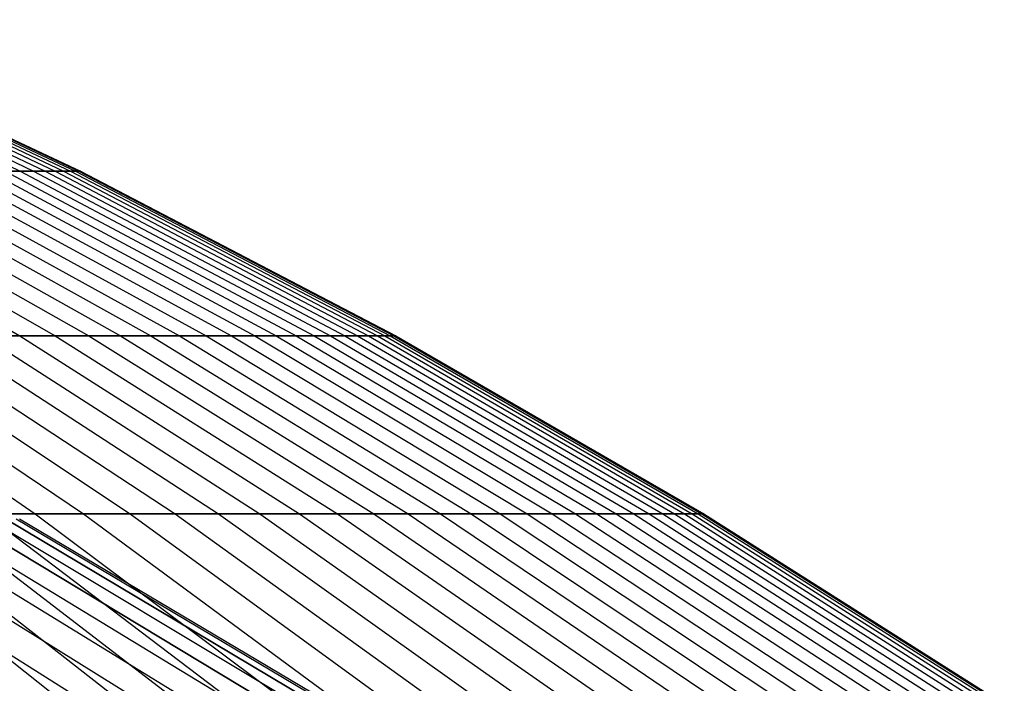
# Model space of a CAD drawing. Extents: x -125 to 125, y -143 to 0.
# Tile 214 of 241: x 26.24 to 33.19, y -32.75 to -28.06. Entities that reach past the tile are written whole.
import ezdxf

# ---------------------------------------------------------------- set-up
doc = ezdxf.new("R2010")
doc.units = 0
doc.header["$LTSCALE"] = 25.4
doc.layers.get('0').update_dxf_attribs({"linetype": 'CONTINUOUS'})

# ---------------------------------------------------------------- blocks, each defined once
blk = doc.blocks.new('NL2500026672_STL')
at = {"color": 0}
for p, q in [((24.0009, -28.0583, -4.348), (26.2388, -29.1279, -4.7535)), ((24.0009, -28.0583, -4.348), (26.2388, -29.1279, -4.7535)), ((24.0872, -28.0583, 3.8411), (26.3332, -29.1279, 4.1992)), ((24.0872, -28.0583, 3.8411), (26.3332, -29.1279, 4.1992)), ((24.1628, -28.0583, -3.3324), (26.4158, -29.1279, -3.6431)), ((24.1628, -28.0583, -3.3324), (26.4158, -29.1279, -3.6431)), ((24.2277, -28.0583, 2.8222), (26.4868, -29.1279, 3.0854)), ((24.2277, -28.0583, 2.8222), (26.4868, -29.1279, 3.0854)), ((24.2818, -28.0583, -2.3108), (26.5459, -29.1279, -2.5263)), ((24.2818, -28.0583, -2.3108), (26.5459, -29.1279, -2.5263)), ((24.3251, -28.0583, 1.7984), (26.5933, -29.1279, 1.966)), ((24.3251, -28.0583, 1.7984), (26.5933, -29.1279, 1.966)), ((24.3576, -28.0583, -1.2851), (26.6288, -29.1279, -1.4049)), ((24.3576, -28.0583, -1.2851), (26.6288, -29.1279, -1.4049)), ((24.3793, -28.0583, 0.7713), (26.6525, -29.1279, 0.8432)), ((24.3793, -28.0583, 0.7713), (26.6525, -29.1279, 0.8432)), ((24.3902, -28.0583, -0.2571), (26.6644, -29.1279, -0.2811)), ((24.3902, -28.0583, -0.2571), (26.6644, -29.1279, -0.2811)), ((24.2135, -29.1279, -11.1703), (26.2362, -30.2918, -12.1034)), ((24.2135, -29.1279, -11.1703), (26.2362, -30.2918, -12.1034)), ((24.4436, -29.1279, 10.6573), (26.4855, -30.2918, 11.5476)), ((24.4436, -29.1279, 10.6573), (26.4855, -30.2918, 11.5476)), ((24.6629, -29.1279, -10.1396), (26.7231, -30.2918, -10.9866)), ((24.6629, -29.1279, -10.1396), (26.7231, -30.2918, -10.9866)), ((24.8712, -29.1279, 9.6174), (26.9488, -30.2918, 10.4208)), ((24.8712, -29.1279, 9.6174), (26.9488, -30.2918, 10.4208)), ((25.0684, -29.1279, -9.0909), (27.1625, -30.2918, -9.8503)), ((25.0684, -29.1279, -9.0909), (27.1625, -30.2918, -9.8503)), ((25.2545, -29.1279, 8.5604), (27.3641, -30.2918, 9.2755)), ((25.2545, -29.1279, 8.5604), (27.3641, -30.2918, 9.2755)), ((25.4293, -29.1279, -8.026), (27.5536, -30.2918, -8.6965)), ((25.4293, -29.1279, -8.026), (27.5536, -30.2918, -8.6965)), ((25.5929, -29.1279, 7.4881), (27.7308, -30.2918, 8.1136)), ((25.5929, -29.1279, 7.4881), (27.7308, -30.2918, 8.1136)), ((25.7451, -29.1279, -6.9469), (27.8957, -30.2918, -7.5272)), ((25.7451, -29.1279, -6.9469), (27.8957, -30.2918, -7.5272)), ((25.8858, -29.1279, 6.4026), (28.0482, -30.2918, 6.9374)), ((25.8858, -29.1279, 6.4026), (28.0482, -30.2918, 6.9374)), ((26.2388, -29.1279, -4.7535), (26.0151, -29.1279, -5.8554)), ((26.0151, -29.1279, -5.8554), (28.1883, -30.2918, -6.3445)), ((26.2388, -29.1279, -4.7535), (26.0151, -29.1279, -5.8554)), ((26.0151, -29.1279, -5.8554), (28.1883, -30.2918, -6.3445)), ((26.1327, -29.1279, 5.3056), (26.3332, -29.1279, 4.1992)), ((26.1327, -29.1279, 5.3056), (26.3332, -29.1279, 4.1992)), ((26.1327, -29.1279, 5.3056), (28.3158, -30.2918, 5.7488)), ((26.1327, -29.1279, 5.3056), (28.3158, -30.2918, 5.7488)), ((26.4158, -29.1279, -3.6431), (26.2388, -29.1279, -4.7535)), ((26.2388, -29.1279, -4.7535), (28.4307, -30.2918, -5.1506)), ((26.4158, -29.1279, -3.6431), (26.2388, -29.1279, -4.7535)), ((26.2388, -29.1279, -4.7535), (28.4307, -30.2918, -5.1506)), ((26.3332, -29.1279, 4.1992), (26.4868, -29.1279, 3.0854)), ((26.3332, -29.1279, 4.1992), (26.4868, -29.1279, 3.0854)), ((26.3332, -29.1279, 4.1992), (28.5329, -30.2918, 4.55)), ((26.3332, -29.1279, 4.1992), (28.5329, -30.2918, 4.55)), ((26.5459, -29.1279, -2.5263), (26.4158, -29.1279, -3.6431)), ((26.4158, -29.1279, -3.6431), (28.6225, -30.2918, -3.9474)), ((26.5459, -29.1279, -2.5263), (26.4158, -29.1279, -3.6431)), ((26.4158, -29.1279, -3.6431), (28.6225, -30.2918, -3.9474)), ((26.4868, -29.1279, 3.0854), (26.5933, -29.1279, 1.966)), ((26.4868, -29.1279, 3.0854), (26.5933, -29.1279, 1.966)), ((26.4868, -29.1279, 3.0854), (28.6994, -30.2918, 3.3431)), ((26.4868, -29.1279, 3.0854), (28.6994, -30.2918, 3.3431)), ((26.6288, -29.1279, -1.4049), (26.5459, -29.1279, -2.5263)), ((26.5459, -29.1279, -2.5263), (28.7635, -30.2918, -2.7373)), ((26.6288, -29.1279, -1.4049), (26.5459, -29.1279, -2.5263)), ((26.5459, -29.1279, -2.5263), (28.7635, -30.2918, -2.7373)), ((26.5933, -29.1279, 1.966), (26.6525, -29.1279, 0.8432)), ((26.5933, -29.1279, 1.966), (26.6525, -29.1279, 0.8432)), ((26.5933, -29.1279, 1.966), (28.8148, -30.2918, 2.1303)), ((26.5933, -29.1279, 1.966), (28.8148, -30.2918, 2.1303)), ((26.6644, -29.1279, -0.2811), (26.6288, -29.1279, -1.4049)), ((26.6288, -29.1279, -1.4049), (28.8533, -30.2918, -1.5223)), ((26.6644, -29.1279, -0.2811), (26.6288, -29.1279, -1.4049)), ((26.6288, -29.1279, -1.4049), (28.8533, -30.2918, -1.5223)), ((26.6525, -29.1279, 0.8432), (26.6644, -29.1279, -0.2811)), ((26.6525, -29.1279, 0.8432), (26.6644, -29.1279, -0.2811)), ((26.6525, -29.1279, 0.8432), (28.879, -30.2918, 0.9137)), ((26.6525, -29.1279, 0.8432), (28.879, -30.2918, 0.9137)), ((26.6644, -29.1279, -0.2811), (28.8918, -30.2918, -0.3046)), ((26.6644, -29.1279, -0.2811), (28.8918, -30.2918, -0.3046)), ((24.4994, -30.2918, -15.3169), (26.3453, -31.548, -16.4709)), ((24.4994, -30.2918, -15.3169), (26.3453, -31.548, -16.4709)), ((24.8169, -30.2918, 14.797), (26.6867, -31.548, 15.9118)), ((24.8169, -30.2918, 14.797), (26.6867, -31.548, 15.9118)), ((25.1234, -30.2918, -14.2705), (27.0162, -31.548, -15.3457)), ((25.1234, -30.2918, -14.2705), (27.0162, -31.548, -15.3457)), ((25.4186, -30.2918, 13.7377), (27.3337, -31.548, 14.7727)), ((25.4186, -30.2918, 13.7377), (27.3337, -31.548, 14.7727)), ((26.2362, -30.2918, -12.1034), (25.7026, -30.2918, -13.1987)), ((25.7026, -30.2918, -13.1987), (27.6391, -31.548, -14.1931)), ((26.2362, -30.2918, -12.1034), (25.7026, -30.2918, -13.1987)), ((25.7026, -30.2918, -13.1987), (27.6391, -31.548, -14.1931)), ((25.9752, -30.2918, 12.6539), (26.4855, -30.2918, 11.5476)), ((25.9752, -30.2918, 12.6539), (26.4855, -30.2918, 11.5476)), ((25.9752, -30.2918, 12.6539), (27.9322, -31.548, 13.6072)), ((25.9752, -30.2918, 12.6539), (27.9322, -31.548, 13.6072)), ((26.7231, -30.2918, -10.9866), (26.2362, -30.2918, -12.1034)), ((26.2362, -30.2918, -12.1034), (28.2129, -31.548, -13.0153)), ((26.7231, -30.2918, -10.9866), (26.2362, -30.2918, -12.1034)), ((26.2362, -30.2918, -12.1034), (28.2129, -31.548, -13.0153)), ((26.4855, -30.2918, 11.5476), (26.9488, -30.2918, 10.4208)), ((26.4855, -30.2918, 11.5476), (26.9488, -30.2918, 10.4208)), ((26.4855, -30.2918, 11.5476), (28.481, -31.548, 12.4176)), ((26.4855, -30.2918, 11.5476), (28.481, -31.548, 12.4176)), ((27.1625, -30.2918, -9.8503), (26.7231, -30.2918, -10.9866)), ((26.7231, -30.2918, -10.9866), (28.7365, -31.548, -11.8144)), ((27.1625, -30.2918, -9.8503), (26.7231, -30.2918, -10.9866)), ((26.7231, -30.2918, -10.9866), (28.7365, -31.548, -11.8144)), ((26.9488, -30.2918, 10.4208), (27.3641, -30.2918, 9.2755)), ((26.9488, -30.2918, 10.4208), (27.3641, -30.2918, 9.2755)), ((26.9488, -30.2918, 10.4208), (28.9791, -31.548, 11.2059)), ((26.9488, -30.2918, 10.4208), (28.9791, -31.548, 11.2059)), ((27.5536, -30.2918, -8.6965), (27.1625, -30.2918, -9.8503)), ((27.1625, -30.2918, -9.8503), (29.209, -31.548, -10.5925)), ((27.5536, -30.2918, -8.6965), (27.1625, -30.2918, -9.8503)), ((27.1625, -30.2918, -9.8503), (29.209, -31.548, -10.5925)), ((27.3641, -30.2918, 9.2755), (27.7308, -30.2918, 8.1136)), ((27.3641, -30.2918, 9.2755), (27.7308, -30.2918, 8.1136)), ((27.3641, -30.2918, 9.2755), (29.4258, -31.548, 9.9743)), ((27.3641, -30.2918, 9.2755), (29.4258, -31.548, 9.9743)), ((27.8957, -30.2918, -7.5272), (27.5536, -30.2918, -8.6965)), ((27.5536, -30.2918, -8.6965), (29.6295, -31.548, -9.3517)), ((27.8957, -30.2918, -7.5272), (27.5536, -30.2918, -8.6965)), ((27.5536, -30.2918, -8.6965), (29.6295, -31.548, -9.3517)), ((27.7308, -30.2918, 8.1136), (28.0482, -30.2918, 6.9374)), ((27.7308, -30.2918, 8.1136), (28.0482, -30.2918, 6.9374)), ((27.7308, -30.2918, 8.1136), (29.8201, -31.548, 8.7249)), ((27.7308, -30.2918, 8.1136), (29.8201, -31.548, 8.7249)), ((28.1883, -30.2918, -6.3445), (27.8957, -30.2918, -7.5272)), ((27.8957, -30.2918, -7.5272), (29.9974, -31.548, -8.0943)), ((28.1883, -30.2918, -6.3445), (27.8957, -30.2918, -7.5272)), ((27.8957, -30.2918, -7.5272), (29.9974, -31.548, -8.0943)), ((28.0482, -30.2918, 6.9374), (28.3158, -30.2918, 5.7488)), ((28.0482, -30.2918, 6.9374), (28.3158, -30.2918, 5.7488)), ((28.0482, -30.2918, 6.9374), (30.1614, -31.548, 7.4601)), ((28.0482, -30.2918, 6.9374), (30.1614, -31.548, 7.4601)), ((28.4307, -30.2918, -5.1506), (28.1883, -30.2918, -6.3445)), ((28.1883, -30.2918, -6.3445), (30.312, -31.548, -6.8225)), ((28.4307, -30.2918, -5.1506), (28.1883, -30.2918, -6.3445)), ((28.1883, -30.2918, -6.3445), (30.312, -31.548, -6.8225)), ((28.3158, -30.2918, 5.7488), (28.5329, -30.2918, 4.55)), ((28.3158, -30.2918, 5.7488), (28.5329, -30.2918, 4.55)), ((28.3158, -30.2918, 5.7488), (30.4491, -31.548, 6.1819)), ((28.3158, -30.2918, 5.7488), (30.4491, -31.548, 6.1819)), ((28.6225, -30.2918, -3.9474), (28.4307, -30.2918, -5.1506)), ((28.4307, -30.2918, -5.1506), (30.5727, -31.548, -5.5386)), ((28.6225, -30.2918, -3.9474), (28.4307, -30.2918, -5.1506)), ((28.4307, -30.2918, -5.1506), (30.5727, -31.548, -5.5386)), ((28.5329, -30.2918, 4.55), (28.6994, -30.2918, 3.3431)), ((28.5329, -30.2918, 4.55), (28.6994, -30.2918, 3.3431)), ((28.5329, -30.2918, 4.55), (30.6826, -31.548, 4.8928)), ((28.5329, -30.2918, 4.55), (30.6826, -31.548, 4.8928)), ((28.7635, -30.2918, -2.7373), (28.6225, -30.2918, -3.9474)), ((28.6225, -30.2918, -3.9474), (30.779, -31.548, -4.2448)), ((28.7635, -30.2918, -2.7373), (28.6225, -30.2918, -3.9474)), ((28.6225, -30.2918, -3.9474), (30.779, -31.548, -4.2448)), ((28.6994, -30.2918, 3.3431), (28.8148, -30.2918, 2.1303)), ((28.6994, -30.2918, 3.3431), (28.8148, -30.2918, 2.1303)), ((28.6994, -30.2918, 3.3431), (30.8616, -31.548, 3.595)), ((28.6994, -30.2918, 3.3431), (30.8616, -31.548, 3.595)), ((28.8533, -30.2918, -1.5223), (28.7635, -30.2918, -2.7373)), ((28.7635, -30.2918, -2.7373), (30.9306, -31.548, -2.9435)), ((28.8533, -30.2918, -1.5223), (28.7635, -30.2918, -2.7373)), ((28.7635, -30.2918, -2.7373), (30.9306, -31.548, -2.9435)), ((28.8148, -30.2918, 2.1303), (28.879, -30.2918, 0.9137)), ((28.8148, -30.2918, 2.1303), (28.879, -30.2918, 0.9137)), ((28.8148, -30.2918, 2.1303), (30.9857, -31.548, 2.2908)), ((28.8148, -30.2918, 2.1303), (30.9857, -31.548, 2.2908)), ((28.8918, -30.2918, -0.3046), (28.8533, -30.2918, -1.5223)), ((28.8533, -30.2918, -1.5223), (31.0271, -31.548, -1.637)), ((28.8918, -30.2918, -0.3046), (28.8533, -30.2918, -1.5223)), ((28.8533, -30.2918, -1.5223), (31.0271, -31.548, -1.637)), ((28.879, -30.2918, 0.9137), (28.8918, -30.2918, -0.3046)), ((28.879, -30.2918, 0.9137), (28.8918, -30.2918, -0.3046)), ((28.879, -30.2918, 0.9137), (31.0548, -31.548, 0.9825)), ((28.879, -30.2918, 0.9137), (31.0548, -31.548, 0.9825)), ((28.8918, -30.2918, -0.3046), (31.0686, -31.548, -0.3275)), ((28.8918, -30.2918, -0.3046), (31.0686, -31.548, -0.3275)), ((24.8641, -31.548, -18.6317), (26.5625, -32.8942, -19.9043)), ((24.8641, -31.548, -18.6317), (26.5625, -32.8942, -19.9043)), ((25.2514, -31.548, 18.1033), (26.9763, -32.8942, 19.3399)), ((25.2514, -31.548, 18.1033), (26.9763, -32.8942, 19.3399)), ((26.3453, -31.548, -16.4709), (25.6275, -31.548, -17.5669)), ((25.6275, -31.548, -17.5669), (27.378, -32.8942, -18.7669)), ((26.3453, -31.548, -16.4709), (25.6275, -31.548, -17.5669)), ((25.6275, -31.548, -17.5669), (27.378, -32.8942, -18.7669)), ((25.9921, -31.548, 17.0227), (26.6867, -31.548, 15.9118)), ((25.9921, -31.548, 17.0227), (26.6867, -31.548, 15.9118)), ((25.9921, -31.548, 17.0227), (27.7676, -32.8942, 18.1855)), ((25.9921, -31.548, 17.0227), (27.7676, -32.8942, 18.1855)), ((27.0162, -31.548, -15.3457), (26.3453, -31.548, -16.4709)), ((26.3453, -31.548, -16.4709), (28.1448, -32.8942, -17.596)), ((27.0162, -31.548, -15.3457), (26.3453, -31.548, -16.4709)), ((26.3453, -31.548, -16.4709), (28.1448, -32.8942, -17.596)), ((26.6867, -31.548, 15.9118), (27.3337, -31.548, 14.7727)), ((26.6867, -31.548, 15.9118), (27.3337, -31.548, 14.7727)), ((26.6867, -31.548, 15.9118), (28.5096, -32.8942, 16.9987)), ((26.6867, -31.548, 15.9118), (28.5096, -32.8942, 16.9987)), ((27.6391, -31.548, -14.1931), (27.0162, -31.548, -15.3457)), ((27.0162, -31.548, -15.3457), (28.8616, -32.8942, -16.3939)), ((27.6391, -31.548, -14.1931), (27.0162, -31.548, -15.3457)), ((27.0162, -31.548, -15.3457), (28.8616, -32.8942, -16.3939)), ((27.3337, -31.548, 14.7727), (27.9322, -31.548, 13.6072)), ((27.3337, -31.548, 14.7727), (27.9322, -31.548, 13.6072)), ((27.3337, -31.548, 14.7727), (29.2008, -32.8942, 15.7818)), ((27.3337, -31.548, 14.7727), (29.2008, -32.8942, 15.7818)), ((28.2129, -31.548, -13.0153), (27.6391, -31.548, -14.1931)), ((27.6391, -31.548, -14.1931), (29.5271, -32.8942, -15.1626)), ((28.2129, -31.548, -13.0153), (27.6391, -31.548, -14.1931)), ((27.6391, -31.548, -14.1931), (29.5271, -32.8942, -15.1626)), ((27.9322, -31.548, 13.6072), (28.481, -31.548, 12.4176)), ((27.9322, -31.548, 13.6072), (28.481, -31.548, 12.4176)), ((27.9322, -31.548, 13.6072), (29.8402, -32.8942, 14.5367)), ((27.9322, -31.548, 13.6072), (29.8402, -32.8942, 14.5367)), ((28.7365, -31.548, -11.8144), (28.2129, -31.548, -13.0153)), ((28.2129, -31.548, -13.0153), (30.14, -32.8942, -13.9044)), ((28.7365, -31.548, -11.8144), (28.2129, -31.548, -13.0153)), ((28.2129, -31.548, -13.0153), (30.14, -32.8942, -13.9044)), ((28.481, -31.548, 12.4176), (28.9791, -31.548, 11.2059)), ((28.481, -31.548, 12.4176), (28.9791, -31.548, 11.2059)), ((28.481, -31.548, 12.4176), (30.4265, -32.8942, 13.2658)), ((28.481, -31.548, 12.4176), (30.4265, -32.8942, 13.2658)), ((29.209, -31.548, -10.5925), (28.7365, -31.548, -11.8144)), ((28.7365, -31.548, -11.8144), (30.6994, -32.8942, -12.6214)), ((29.209, -31.548, -10.5925), (28.7365, -31.548, -11.8144)), ((28.7365, -31.548, -11.8144), (30.6994, -32.8942, -12.6214)), ((28.9791, -31.548, 11.2059), (29.4258, -31.548, 9.9743)), ((28.9791, -31.548, 11.2059), (29.4258, -31.548, 9.9743)), ((28.9791, -31.548, 11.2059), (30.9587, -32.8942, 11.9714)), ((28.9791, -31.548, 11.2059), (30.9587, -32.8942, 11.9714)), ((29.6295, -31.548, -9.3517), (29.209, -31.548, -10.5925)), ((29.209, -31.548, -10.5925), (31.2042, -32.8942, -11.316)), ((29.6295, -31.548, -9.3517), (29.209, -31.548, -10.5925)), ((29.209, -31.548, -10.5925), (31.2042, -32.8942, -11.316)), ((29.4258, -31.548, 9.9743), (29.8201, -31.548, 8.7249)), ((29.4258, -31.548, 9.9743), (29.8201, -31.548, 8.7249)), ((29.4258, -31.548, 9.9743), (31.4358, -32.8942, 10.6556)), ((29.4258, -31.548, 9.9743), (31.4358, -32.8942, 10.6556)), ((29.9974, -31.548, -8.0943), (29.6295, -31.548, -9.3517)), ((29.6295, -31.548, -9.3517), (31.6535, -32.8942, -9.9905)), ((29.9974, -31.548, -8.0943), (29.6295, -31.548, -9.3517)), ((29.6295, -31.548, -9.3517), (31.6535, -32.8942, -9.9905)), ((29.8201, -31.548, 8.7249), (30.1614, -31.548, 7.4601)), ((29.8201, -31.548, 8.7249), (30.1614, -31.548, 7.4601)), ((29.8201, -31.548, 8.7249), (31.8571, -32.8942, 9.3209)), ((29.8201, -31.548, 8.7249), (31.8571, -32.8942, 9.3209)), ((30.312, -31.548, -6.8225), (29.9974, -31.548, -8.0943)), ((29.9974, -31.548, -8.0943), (32.0465, -32.8942, -8.6472)), ((30.312, -31.548, -6.8225), (29.9974, -31.548, -8.0943)), ((29.9974, -31.548, -8.0943), (32.0465, -32.8942, -8.6472)), ((30.1614, -31.548, 7.4601), (30.4491, -31.548, 6.1819)), ((30.1614, -31.548, 7.4601), (30.4491, -31.548, 6.1819)), ((30.1614, -31.548, 7.4601), (32.2217, -32.8942, 7.9697)), ((30.1614, -31.548, 7.4601), (32.2217, -32.8942, 7.9697)), ((30.5727, -31.548, -5.5386), (30.312, -31.548, -6.8225)), ((30.312, -31.548, -6.8225), (32.3825, -32.8942, -7.2886)), ((30.5727, -31.548, -5.5386), (30.312, -31.548, -6.8225)), ((30.312, -31.548, -6.8225), (32.3825, -32.8942, -7.2886)), ((30.4491, -31.548, 6.1819), (30.6826, -31.548, 4.8928)), ((30.4491, -31.548, 6.1819), (30.6826, -31.548, 4.8928)), ((30.4491, -31.548, 6.1819), (32.529, -32.8942, 6.6042)), ((30.4491, -31.548, 6.1819), (32.529, -32.8942, 6.6042)), ((30.779, -31.548, -4.2448), (30.5727, -31.548, -5.5386)), ((30.5727, -31.548, -5.5386), (32.661, -32.8942, -5.9169)), ((30.779, -31.548, -4.2448), (30.5727, -31.548, -5.5386)), ((30.5727, -31.548, -5.5386), (32.661, -32.8942, -5.9169)), ((30.6826, -31.548, 4.8928), (30.8616, -31.548, 3.595)), ((30.6826, -31.548, 4.8928), (30.8616, -31.548, 3.595)), ((30.6826, -31.548, 4.8928), (32.7785, -32.8942, 5.227)), ((30.6826, -31.548, 4.8928), (32.7785, -32.8942, 5.227)), ((30.9306, -31.548, -2.9435), (30.779, -31.548, -4.2448)), ((30.779, -31.548, -4.2448), (32.8814, -32.8942, -4.5348)), ((30.9306, -31.548, -2.9435), (30.779, -31.548, -4.2448)), ((30.779, -31.548, -4.2448), (32.8814, -32.8942, -4.5348)), ((30.8616, -31.548, 3.595), (30.9857, -31.548, 2.2908)), ((30.8616, -31.548, 3.595), (30.9857, -31.548, 2.2908)), ((30.8616, -31.548, 3.595), (32.9697, -32.8942, 3.8406)), ((30.8616, -31.548, 3.595), (32.9697, -32.8942, 3.8406)), ((31.0271, -31.548, -1.637), (30.9306, -31.548, -2.9435)), ((30.9306, -31.548, -2.9435), (33.0434, -32.8942, -3.1446)), ((31.0271, -31.548, -1.637), (30.9306, -31.548, -2.9435)), ((30.9306, -31.548, -2.9435), (33.0434, -32.8942, -3.1446)), ((30.9857, -31.548, 2.2908), (31.0548, -31.548, 0.9825)), ((30.9857, -31.548, 2.2908), (31.0548, -31.548, 0.9825)), ((30.9857, -31.548, 2.2908), (33.1023, -32.8942, 2.4473)), ((30.9857, -31.548, 2.2908), (33.1023, -32.8942, 2.4473)), ((31.0686, -31.548, -0.3275), (31.0271, -31.548, -1.637)), ((31.0271, -31.548, -1.637), (33.1465, -32.8942, -1.7488)), ((31.0686, -31.548, -0.3275), (31.0271, -31.548, -1.637)), ((31.0271, -31.548, -1.637), (33.1465, -32.8942, -1.7488)), ((31.0548, -31.548, 0.9825), (31.0686, -31.548, -0.3275)), ((31.0548, -31.548, 0.9825), (31.0686, -31.548, -0.3275)), ((31.0548, -31.548, 0.9825), (33.176, -32.8942, 1.0496)), ((31.0548, -31.548, 0.9825), (33.176, -32.8942, 1.0496)), ((31.0686, -31.548, -0.3275), (33.1908, -32.8942, -0.3499)), ((31.0686, -31.548, -0.3275), (33.1908, -32.8942, -0.3499)), ((24.6528, -31.5853, -8.9729), (26.6685, -32.8588, -9.7065)), ((24.6528, -31.5853, -8.9729), (26.6685, -32.8588, -9.7065)), ((24.6528, -31.5853, 8.9729), (26.6685, -32.8588, 9.7065)), ((24.6528, -31.5853, 8.9729), (26.6685, -32.8588, 9.7065)), ((25.0207, -31.5853, -7.889), (27.0665, -32.8588, -8.534)), ((25.0207, -31.5853, 7.889), (27.0665, -32.8588, 8.534)), ((25.0207, -31.5853, 7.889), (27.0665, -32.8588, 8.534)), ((25.0207, -31.5853, -7.889), (27.0665, -32.8588, -8.534)), ((25.341, -31.5853, -6.7901), (27.413, -32.8588, -7.3453)), ((25.341, -31.5853, 6.7901), (27.413, -32.8588, 7.3453)), ((25.341, -31.5853, 6.7901), (27.413, -32.8588, 7.3453)), ((25.341, -31.5853, -6.7901), (27.413, -32.8588, -7.3453)), ((25.6131, -31.5853, -5.6783), (27.7073, -32.8588, -6.1426)), ((25.6131, -31.5853, -5.6783), (27.7073, -32.8588, -6.1426)), ((25.6131, -31.5853, 5.6783), (27.7073, -32.8588, 6.1426)), ((25.6131, -31.5853, 5.6783), (27.7073, -32.8588, 6.1426)), ((27.9489, -32.8588, -4.9281), (25.8364, -31.5853, -4.5556)), ((27.9489, -32.8588, -4.9281), (25.8364, -31.5853, -4.5556)), ((25.8364, -31.5853, 4.5556), (27.9489, -32.8588, 4.9281)), ((25.8364, -31.5853, 4.5556), (27.9489, -32.8588, 4.9281)), ((26.0105, -31.5853, -3.4243), (28.1372, -32.8588, -3.7043)), ((26.0105, -31.5853, -3.4243), (28.1372, -32.8588, -3.7043)), ((26.0105, -31.5853, 3.4243), (28.1372, -32.8588, 3.7043)), ((26.0105, -31.5853, 3.4243), (28.1372, -32.8588, 3.7043)), ((26.1351, -31.5853, -2.2865), (28.272, -32.8588, -2.4735)), ((26.1351, -31.5853, -2.2865), (28.272, -32.8588, -2.4735)), ((28.272, -32.8588, 2.4735), (26.1351, -31.5853, 2.2865)), ((28.272, -32.8588, 2.4735), (26.1351, -31.5853, 2.2865)), ((26.21, -31.5853, -1.1444), (28.353, -32.8588, -1.2379)), ((26.21, -31.5853, -1.1444), (28.353, -32.8588, -1.2379)), ((26.21, -31.5853, 1.1444), (28.353, -32.8588, 1.2379)), ((26.21, -31.5853, 1.1444), (28.353, -32.8588, 1.2379)), ((26.2349, -31.5853), (28.38, -32.8588)), ((26.2349, -31.5853), (28.38, -32.8588))]:
    blk.add_line(p, q, dxfattribs=at)

msp = doc.modelspace()

# ---------------------------------------------------------------- block references
at = {"color": 253}
msp.add_blockref('NL2500026672_STL', (0, 0), dxfattribs=at)

doc.saveas('drawing.dxf')
